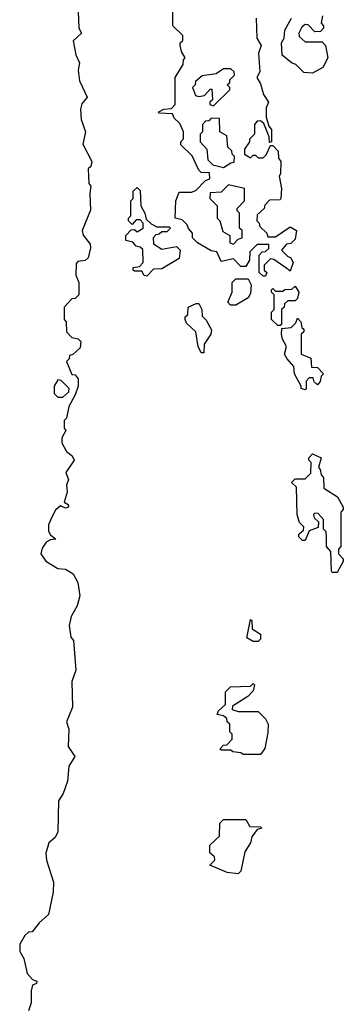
# Model space of a CAD drawing. Extents: x 2886962 to 3052311, y 540590 to 918621.
# Tile 148 of 164: x 2963310 to 2964620, y 857001 to 860989. Entities that reach past the tile are written whole.
import ezdxf

# ---------------------------------------------------------------- set-up
doc = ezdxf.new("R2010")
doc.units = 0

msp = doc.modelspace()

# ---------------------------------------------------------------- linework, layer by layer
at = {"layer": '0CON20XD'}
for points in [[(2963547, 861023), (2963550, 860955), (2963560, 860935), (2963527, 860903), (2963536.7, 860846.7), (2963552.5, 860815), (2963546.7, 860785), (2963551.7, 860741.7), (2963582.5, 860675), (2963561.7, 860648.3), (2963556.4, 860626.4), (2963558.8, 860585), (2963576, 860535), (2963566.2, 860485), (2963602.5, 860415), (2963597.5, 860395), (2963587.5, 860385), (2963590, 860325), (2963597.5, 860315), (2963593.3, 860285), (2963597, 860217), (2963562.5, 860135), (2963566.4, 860116.4), (2963595, 860080), (2963596.2, 860065), (2963587.5, 860025), (2963575, 860013.8), (2963545, 860010), (2963538.3, 860001.7), (2963537.5, 859955), (2963550, 859925), (2963550, 859875), (2963535, 859860), (2963521.7, 859858.3), (2963490, 859825), (2963490, 859775), (2963497.5, 859765), (2963500, 859725), (2963521.7, 859701.7), (2963547, 859697), (2963557.5, 859685), (2963555, 859660), (2963525, 859632.5), (2963511.7, 859628.3), (2963510, 859615), (2963500, 859605), (2963521.7, 859551.7), (2963535, 859550), (2963546.7, 859535), (2963546.7, 859505), (2963535, 859470), (2963508.3, 859421.7), (2963500, 859375), (2963490, 859365), (2963490, 859335), (2963496.7, 859325), (2963480, 859295), (2963480, 859275), (2963500, 859240), (2963523, 859223), (2963530, 859205), (2963496.2, 859155), (2963507.5, 859125), (2963500, 859105), (2963502.5, 859075), (2963490, 859035), (2963506.7, 859025), (2963507.5, 859015), (2963495, 859010), (2963475, 859020), (2963455, 859002.5), (2963438.3, 858971.7), (2963427, 858943), (2963427.1, 858917.1), (2963435, 858902.5), (2963456.7, 858885), (2963435, 858882.5), (2963417.5, 858872.5), (2963401.4, 858848.6), (2963396.2, 858825), (2963415.7, 858795.7), (2963465, 858766), (2963495, 858763.8), (2963526.2, 858745), (2963545, 858710), (2963553.8, 858655), (2963543.3, 858615), (2963518.3, 858571.7), (2963510, 858535), (2963517.5, 858487.5), (2963527.5, 858475), (2963536.7, 858355), (2963521.7, 858308.3), (2963524, 858205), (2963500, 858145), (2963508.8, 858115), (2963506.2, 858045), (2963533.3, 858005), (2963508.8, 857965), (2963503.3, 857905), (2963486, 857855), (2963466.7, 857825), (2963465, 857700), (2963453, 857677), (2963427.5, 857655), (2963416.4, 857613.6), (2963418, 857585), (2963446.2, 857495), (2963446, 857455), (2963426.7, 857365), (2963388.8, 857331.2), (2963360, 857295), (2963345, 857292.5), (2963330.5, 857279.5), (2963310, 857245), (2963310, 857215), (2963327, 857187), (2963340, 857125), (2963361.7, 857101.7), (2963380, 857095), (2963377.5, 857085), (2963361.7, 857078.3), (2963356.7, 857055), (2963356.2, 857006.2), (2963346.2, 856975)], [(2964305, 859950), (2964295, 859950), (2964280, 859965), (2964280, 860035), (2964291.7, 860048.3), (2964305, 860050), (2964318.3, 860061.7), (2964318.3, 860078.3), (2964271.7, 860078.3), (2964241.7, 860048.3), (2964240, 860015), (2964225, 859990), (2964205, 859990), (2964175, 860020), (2964125, 860010), (2964108.3, 860048.3), (2964085, 860052.5), (2964030, 860085), (2964010, 860105), (2964010, 860125), (2963993, 860143), (2963988.3, 860158.3), (2963968.3, 860178.3), (2963940, 860185), (2963942.5, 860255), (2963955, 860290), (2964005, 860290), (2964022.5, 860297.5), (2964061.7, 860338.3), (2964080, 860345), (2964078.3, 860368.3), (2964045, 860370), (2964035, 860380), (2964008.3, 860438.3), (2963961.7, 860481.7), (2963962.5, 860495), (2963973, 860507), (2963973.3, 860535), (2963958.3, 860568.3), (2963935, 860590), (2963928.3, 860608.3), (2963875, 860610), (2963870, 860615), (2963893, 860627), (2963925, 860630), (2963940, 860645), (2963940, 860755), (2963971.7, 860808.3), (2963973, 860827), (2963980, 860835), (2963965, 860860), (2963960, 860885), (2963960, 860895), (2963970, 860905), (2963970, 860925), (2963930, 860965), (2963930, 861025)], [(2964267.5, 860995), (2964270, 860915), (2964287.5, 860885), (2964277, 860853), (2964281.7, 860778.3), (2964270, 860755), (2964285, 860730), (2964296.7, 860686.7), (2964317.5, 860655), (2964308.3, 860631.7), (2964307.5, 860595), (2964318.3, 860558.3), (2964330, 860545), (2964330, 860495), (2964321.7, 860491.7), (2964320, 860515), (2964298.3, 860568.3), (2964285, 860580), (2964271.7, 860578.3), (2964260, 860565), (2964260, 860525), (2964240, 860505), (2964240, 860495), (2964220, 860465), (2964220, 860445), (2964245, 860430), (2964255, 860440), (2964265, 860440), (2964275, 860430), (2964295, 860430), (2964308.3, 860441.7), (2964325, 860480), (2964335, 860480), (2964356.4, 860456.4), (2964358.3, 860428.3), (2964367.5, 860415), (2964366.2, 860365), (2964360, 860355), (2964370, 860305), (2964367.5, 860265), (2964365, 860260), (2964321.7, 860258.3), (2964301.7, 860238.3), (2964300, 860225), (2964271.7, 860198.3), (2964270, 860175), (2964280, 860165), (2964281.7, 860151.7), (2964310, 860125), (2964315, 860110), (2964345, 860110), (2964405, 860150), (2964430, 860135), (2964425, 860100), (2964407, 860083), (2964390, 860080), (2964370, 860055), (2964395, 860030), (2964406.4, 860026.4), (2964416.7, 860005), (2964405, 859970), (2964391.7, 859981.7), (2964338.3, 860018.3), (2964325, 860020), (2964300, 859995), (2964300, 859975), (2964310, 859965), (2964305, 859950)], [(2964495, 860772.5), (2964460, 860775), (2964428.3, 860808.3), (2964410, 860815), (2964372.5, 860845), (2964370, 860895), (2964380, 860915), (2964383, 860947), (2964410, 860995)], [(2964536.2, 861005), (2964530, 860975), (2964540, 860965), (2964540, 860955), (2964528.3, 860941.7), (2964505, 860940), (2964478.3, 860968.3), (2964465, 860970), (2964451.7, 860958.3), (2964440, 860935), (2964441.7, 860921.7), (2964465, 860900), (2964535, 860900), (2964547.5, 860885), (2964557.5, 860835), (2964537.5, 860795), (2964495, 860772.5)], [(2964095, 860640), (2964160, 860705), (2964160, 860715), (2964150, 860725), (2964160, 860735), (2964160, 860745), (2964180, 860765), (2964178.3, 860778.3), (2964165, 860790), (2964135, 860790), (2964105, 860770), (2964048.3, 860761.7), (2964021.7, 860738.3), (2964020, 860725), (2964010, 860715), (2964021.7, 860681.7), (2964035, 860677.5), (2964058.3, 860681.7), (2964081.7, 860708.3), (2964088.3, 860708.3), (2964090, 860665), (2964080, 860655), (2964080, 860645), (2964095, 860640)], [(2964135, 860390), (2964165, 860410), (2964178.3, 860411.7), (2964180, 860435), (2964170, 860445), (2964168.3, 860458.3), (2964153, 860473), (2964148.3, 860518.3), (2964120, 860535), (2964118.3, 860588.3), (2964085, 860590), (2964075, 860580), (2964061.7, 860578.3), (2964050, 860565), (2964050, 860535), (2964040, 860525), (2964040, 860495), (2964067.5, 860465), (2964071.7, 860421.7), (2964091.7, 860401.7), (2964135, 860390)], [(2963825, 859950), (2963813.6, 859953.6), (2963805, 859970), (2963775, 859970), (2963770, 859975), (2963770, 859985), (2963795, 859990), (2963810, 860005), (2963808.3, 860058.3), (2963798.3, 860068.3), (2963781.7, 860071.7), (2963768.3, 860088.3), (2963740, 860095), (2963740, 860115), (2963761.7, 860138.3), (2963775, 860140), (2963785, 860130), (2963810, 860145), (2963810, 860165), (2963798.3, 860178.3), (2963781.7, 860178.3), (2963765, 860160), (2963750, 860175), (2963750, 860185), (2963760, 860195), (2963760, 860255), (2963770, 860265), (2963770, 860295), (2963785, 860310), (2963797, 860297), (2963800, 860235), (2963816.7, 860205), (2963821.7, 860181.7), (2963841.7, 860161.7), (2963865, 860150), (2963915, 860150), (2963920, 860145), (2963905, 860130), (2963885, 860130), (2963875, 860120), (2963861.7, 860118.3), (2963850, 860105), (2963851.7, 860081.7), (2963885, 860060), (2963945, 860070), (2963960, 860055), (2963955, 860022.5), (2963885, 859980), (2963851.7, 859978.3), (2963825, 859950)], [(2964175, 860080), (2964195, 860100), (2964210, 860105), (2964210, 860135), (2964200, 860145), (2964200, 860205), (2964190, 860215), (2964190, 860225), (2964220, 860255), (2964220, 860305), (2964155, 860320), (2964125, 860290), (2964081.7, 860288.3), (2964080, 860265), (2964110, 860235), (2964110, 860185), (2964120, 860175), (2964131.7, 860131.7), (2964160, 860115), (2964160, 860085), (2964175, 860080)], [(2964185, 859832.5), (2964163, 859833), (2964152.5, 859845), (2964170, 859885), (2964170, 859925), (2964185, 859940), (2964235, 859940), (2964247.5, 859915), (2964245, 859880), (2964235, 859862.5), (2964185, 859832.5)], [(2964365, 859750), (2964355, 859750), (2964330, 859775), (2964330, 859805), (2964340, 859815), (2964340, 859875), (2964330, 859885), (2964330, 859895), (2964335, 859900), (2964345, 859890), (2964375, 859890), (2964383.6, 859896.4), (2964411.7, 859898.3), (2964425, 859910), (2964440, 859885), (2964435, 859860), (2964425, 859850), (2964395, 859850), (2964381.7, 859838.3), (2964380, 859825), (2964370, 859815), (2964370, 859755), (2964365, 859750)], [(2964055, 859640), (2964045, 859640), (2964032.5, 859665), (2964022.5, 859725), (2963985, 859760), (2963980, 859775), (2963980, 859785), (2963990, 859795), (2963992.5, 859825), (2964025, 859840), (2964035, 859840), (2964046.7, 859815), (2964048.3, 859788.3), (2964065, 859772.5), (2964087, 859733), (2964083.3, 859715), (2964056.7, 859675), (2964055, 859640)], [(2964465, 859490), (2964450, 859495), (2964450, 859505), (2964422.5, 859555), (2964420, 859585), (2964392.5, 859615), (2964382.5, 859635), (2964390, 859665), (2964373.3, 859695), (2964370, 859715), (2964371.7, 859738.3), (2964408.3, 859741.7), (2964428.3, 859761.7), (2964435, 859780), (2964447.5, 859765), (2964451.7, 859741.7), (2964460, 859735), (2964460, 859725), (2964450, 859715), (2964450, 859635), (2964488.3, 859618.3), (2964491.7, 859581.7), (2964515, 859580), (2964540, 859555), (2964530, 859545), (2964527, 859523), (2964515, 859510), (2964501.7, 859521.7), (2964498.3, 859538.3), (2964481.7, 859538.3), (2964470, 859525), (2964470, 859495), (2964465, 859490)], [(2963485, 859460), (2963508.3, 859481.7), (2963510, 859495), (2963478.3, 859528.3), (2963465, 859530), (2963450, 859505), (2963450, 859475), (2963465, 859460), (2963485, 859460)], [(2964595, 858750), (2964575, 858750), (2964572.5, 858755), (2964570, 858835), (2964552.5, 858855), (2964552.5, 858895), (2964550, 858915), (2964540, 858925), (2964540, 858965), (2964518.3, 858988.3), (2964505, 858990), (2964500, 858985), (2964501.7, 858971.7), (2964520, 858955), (2964518.3, 858931.7), (2964481.7, 858918.3), (2964465, 858880), (2964455, 858880), (2964440, 858895), (2964440, 858905), (2964458.3, 858921.7), (2964460, 858935), (2964442.5, 858952.5), (2964433.9, 858983.9), (2964430, 859095), (2964410, 859115), (2964425, 859130), (2964465, 859130), (2964488.3, 859151.7), (2964490, 859195), (2964480, 859205), (2964480, 859215), (2964495, 859230), (2964530, 859215), (2964520, 859175), (2964527, 859167), (2964530, 859145), (2964540, 859135), (2964541.7, 859091.7), (2964596.4, 859056.4), (2964620, 859015), (2964620, 859005), (2964610, 858995), (2964610, 858855), (2964600, 858845), (2964600, 858825), (2964620, 858805), (2964620, 858795), (2964595, 858750)], [(2964275, 858470), (2964255, 858470), (2964230, 858485), (2964245, 858560), (2964250, 858555), (2964251.7, 858521.7), (2964285, 858500), (2964285, 858480), (2964275, 858470)], [(2964285, 858012.5), (2964215, 858013.3), (2964205, 858020), (2964173, 858023), (2964165, 858030), (2964125, 858030), (2964120, 858035), (2964135, 858050), (2964148.3, 858051.7), (2964170, 858075), (2964170, 858095), (2964160, 858105), (2964160, 858135), (2964150, 858145), (2964148.3, 858158.3), (2964135, 858170), (2964110, 858175), (2964115, 858190), (2964142.5, 858215), (2964143.6, 858266.4), (2964163, 858287), (2964245, 858290), (2964255, 858300), (2964260, 858295), (2964255, 858270), (2964233, 858247), (2964171.7, 858208.3), (2964170, 858195), (2964195, 858187.5), (2964275, 858187.5), (2964305, 858157.5), (2964315.8, 858135), (2964315, 858100), (2964302.3, 858037.7), (2964285, 858012.5)], [(2964195, 857530), (2964150, 857535), (2964080, 857565), (2964100, 857585), (2964098.3, 857598.3), (2964080, 857615), (2964080, 857645), (2964118.3, 857681.7), (2964120, 857735), (2964135, 857750), (2964225, 857750), (2964241.7, 857721.7), (2964285, 857720), (2964290, 857715), (2964271.7, 857708.3), (2964250.3, 857679.7), (2964243.8, 857655), (2964221.2, 857618.8), (2964205, 857540), (2964195, 857530)]]:
    msp.add_lwpolyline(points, dxfattribs=at)

doc.saveas('drawing.dxf')
